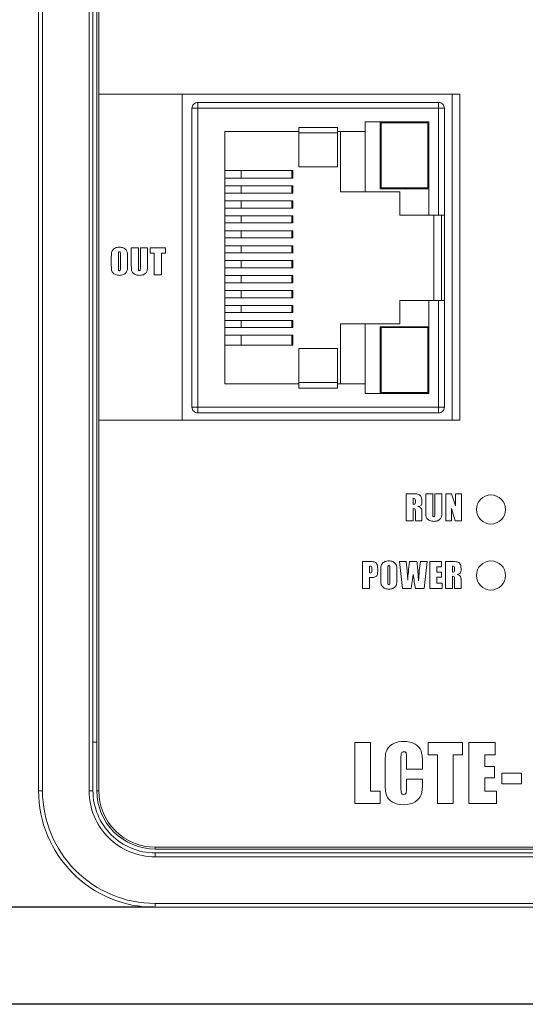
# Model space of a CAD drawing. Header units: millimetres. Extents: x 143 to 803, y 113 to 505.
# Tile 2 of 30: x 292 to 318, y 242 to 293. Entities that reach past the tile are written whole.
import ezdxf

# ---------------------------------------------------------------- set-up
doc = ezdxf.new("R2010")
doc.units = ezdxf.units.MM
doc.header["$MEASUREMENT"] = 0
doc.layers.add('layer 1', color=7, linetype='Continuous')
doc.dimstyles.get("Standard").update_dxf_attribs({"dimtxt": 0.18, "dimasz": 0.18, "dimexe": 0.18, "dimexo": 0.0625, "dimgap": 0.09, "dimtad": 0, "dimtih": 1, "dimtoh": 1, "dimdec": 4, "dimzin": 0, "dimdsep": 46, "dimtxsty": 'Standard', "dimcen": 0.09, "dimadec": 0, "dimazin": 0, "dimtfac": 1, "dimtdec": 4, "dimtofl": 0, "dimtmove": 0, "dimatfit": 3, "dimfxl": 1, "dimtolj": 1, "dimtzin": 0, "dimarcsym": 0})

# ---------------------------------------------------------------- blocks, each defined once
blk = doc.blocks.new('*D2')
at = {"color": 0, "lineweight": -2}
for p, q in [((322.221, 358.13), (259.858, 358.13)), ((260.038, 357.95), (260.038, 301.82)), ((260.038, 242.511), (260.038, 298.64)), ((322.221, 242.331), (259.858, 242.331))]:
    blk.add_line(p, q, dxfattribs=at)
at = {"color": 0}
for points in [[(260.008, 357.95), (260.068, 357.95), (260.038, 358.13)], [(260.008, 242.511), (260.068, 242.511), (260.038, 242.331)]]:
    blk.add_solid(points, dxfattribs=at)
at = {"layer": 'Defpoints', "color": 0}
for p in [(322.283, 358.13), (260.038, 242.331), (322.283, 242.331)]:
    blk.add_point(p, dxfattribs=at)
at = {"color": 0, "insert": (260.038, 300.23), "char_height": 3, "attachment_point": 5}
blk.add_mtext('\\A1;115.80', dxfattribs=at)
blk = doc.blocks.new('*D7')
at = {"color": 0, "lineweight": -2}
for p, q in [((299.221, 353.33), (281.426, 353.33)), ((281.606, 353.15), (281.606, 301.92)), ((281.606, 247.511), (281.606, 298.74)), ((299.221, 247.331), (281.426, 247.331))]:
    blk.add_line(p, q, dxfattribs=at)
at = {"color": 0}
for points in [[(281.576, 353.15), (281.636, 353.15), (281.606, 353.33)], [(281.576, 247.511), (281.636, 247.511), (281.606, 247.331)]]:
    blk.add_solid(points, dxfattribs=at)
at = {"layer": 'Defpoints', "color": 0}
for p in [(299.283, 353.33), (281.606, 247.331), (299.283, 247.331)]:
    blk.add_point(p, dxfattribs=at)
at = {"color": 0, "insert": (281.606, 300.33), "char_height": 3, "attachment_point": 5}
blk.add_mtext('\\A1;106.00', dxfattribs=at)

msp = doc.modelspace()

# ---------------------------------------------------------------- linework, layer by layer
at = {"layer": 'layer 1', "color": 250, "lineweight": 9}
for points in [[(293.283, 347.33), (293.283, 347.33), (293.283, 253.331), (293.283, 253.331)], [(293.483, 347.33), (293.483, 347.33), (293.483, 253.331), (293.483, 253.331)], [(295.883, 253.331), (295.883, 253.331), (295.883, 347.33), (295.883, 347.33)], [(296.083, 253.331), (296.083, 253.331), (296.083, 347.33), (296.083, 347.33)], [(296.283, 347.33), (296.283, 347.33), (296.283, 253.331), (296.283, 253.331)], [(296.383, 347.33), (296.383, 347.33), (296.383, 253.331), (296.383, 253.331)], [(300.683, 289.23), (300.683, 289.23), (300.683, 272.43), (300.683, 272.43)], [(314.983, 289.23), (314.983, 289.23), (300.683, 289.23), (300.683, 289.23)], [(314.583, 289.23), (314.583, 289.23), (314.583, 272.43), (314.583, 272.43)], [(314.983, 272.43), (314.983, 272.43), (314.983, 289.23), (314.983, 289.23)], [(301.483, 288.805), (301.483, 288.805), (301.483, 272.805), (301.483, 272.805)], [(301.483, 288.805), (301.483, 288.805), (313.883, 288.805), (313.883, 288.805)], [(313.883, 283.005), (313.883, 283.005), (313.883, 288.805), (313.883, 288.805)], [(301.183, 273.105), (301.183, 273.105), (301.183, 288.505), (301.183, 288.505)], [(314.183, 288.505), (314.183, 288.505), (301.183, 288.505), (301.183, 288.505)], [(314.183, 288.505), (314.183, 288.505), (314.183, 273.105), (314.183, 273.105)], [(310.097, 287.805), (310.097, 287.805), (310.097, 284.205), (310.097, 284.205)], [(310.097, 287.805), (310.097, 287.805), (313.383, 287.805), (313.383, 287.805)], [(310.883, 284.359), (310.883, 284.359), (310.883, 287.805), (310.883, 287.805)], [(310.933, 284.409), (310.933, 284.409), (310.933, 287.755), (310.933, 287.755)], [(310.933, 287.755), (310.933, 287.755), (313.333, 287.755), (313.333, 287.755)], [(313.333, 287.755), (313.333, 287.755), (313.333, 284.409), (313.333, 284.409)], [(313.383, 287.805), (313.383, 287.805), (313.383, 283.005), (313.383, 283.005)], [(302.883, 274.305), (302.883, 274.305), (302.883, 287.305), (302.883, 287.305)], [(302.883, 287.305), (302.883, 287.305), (306.683, 287.305), (306.683, 287.305)], [(306.683, 287.522), (306.683, 287.522), (306.683, 285.485), (306.683, 285.485)], [(306.683, 287.522), (306.683, 287.522), (308.683, 287.522), (308.683, 287.522)], [(308.683, 287.237), (308.683, 287.237), (306.683, 287.237), (306.683, 287.237)], [(308.683, 285.485), (308.683, 285.485), (308.683, 287.522), (308.683, 287.522)], [(308.683, 287.305), (308.683, 287.305), (310.097, 287.305), (310.097, 287.305)], [(308.825, 284.205), (308.825, 284.205), (308.825, 287.305), (308.825, 287.305)], [(306.383, 285.305), (306.383, 285.305), (302.883, 285.305), (302.883, 285.305)], [(303.708, 285.305), (303.708, 285.305), (303.708, 284.905), (303.708, 284.905)], [(306.334, 284.905), (306.334, 284.905), (306.334, 285.305), (306.334, 285.305)], [(306.383, 285.305), (306.383, 285.305), (306.383, 284.905), (306.383, 284.905)], [(308.683, 285.485), (308.683, 285.485), (306.683, 285.485), (306.683, 285.485)], [(302.883, 284.905), (302.883, 284.905), (306.383, 284.905), (306.383, 284.905)], [(306.383, 284.505), (306.383, 284.505), (302.883, 284.505), (302.883, 284.505)], [(303.708, 284.505), (303.708, 284.505), (303.708, 284.135), (303.708, 284.135)], [(306.334, 284.135), (306.334, 284.135), (306.334, 284.505), (306.334, 284.505)], [(306.383, 284.505), (306.383, 284.505), (306.383, 284.135), (306.383, 284.135)], [(308.825, 284.205), (308.825, 284.205), (311.897, 284.205), (311.897, 284.205)], [(313.383, 284.359), (313.383, 284.359), (310.883, 284.359), (310.883, 284.359)], [(313.333, 284.409), (313.333, 284.409), (310.933, 284.409), (310.933, 284.409)], [(311.897, 284.205), (311.897, 284.205), (311.897, 283.005), (311.897, 283.005)], [(302.883, 284.135), (302.883, 284.135), (306.383, 284.135), (306.383, 284.135)], [(306.383, 283.735), (306.383, 283.735), (302.883, 283.735), (302.883, 283.735)], [(303.708, 283.735), (303.708, 283.735), (303.708, 283.365), (303.708, 283.365)], [(306.334, 283.365), (306.334, 283.365), (306.334, 283.735), (306.334, 283.735)], [(306.383, 283.735), (306.383, 283.735), (306.383, 283.365), (306.383, 283.365)], [(302.883, 283.365), (302.883, 283.365), (306.383, 283.365), (306.383, 283.365)], [(306.383, 282.965), (306.383, 282.965), (302.883, 282.965), (302.883, 282.965)], [(303.708, 282.965), (303.708, 282.965), (303.708, 282.595), (303.708, 282.595)], [(306.334, 282.595), (306.334, 282.595), (306.334, 282.965), (306.334, 282.965)], [(306.383, 282.965), (306.383, 282.965), (306.383, 282.595), (306.383, 282.595)], [(311.897, 283.005), (311.897, 283.005), (314.183, 283.005), (314.183, 283.005)], [(313.633, 283.005), (313.633, 283.005), (313.633, 278.605), (313.633, 278.605)], [(314.033, 278.605), (314.033, 278.605), (314.033, 283.005), (314.033, 283.005)], [(302.883, 282.595), (302.883, 282.595), (306.383, 282.595), (306.383, 282.595)], [(306.383, 282.195), (306.383, 282.195), (302.883, 282.195), (302.883, 282.195)], [(303.708, 282.195), (303.708, 282.195), (303.708, 281.825), (303.708, 281.825)], [(306.334, 281.825), (306.334, 281.825), (306.334, 282.195), (306.334, 282.195)], [(306.383, 282.195), (306.383, 282.195), (306.383, 281.825), (306.383, 281.825)], [(302.883, 281.825), (302.883, 281.825), (306.383, 281.825), (306.383, 281.825)], [(306.383, 281.425), (306.383, 281.425), (302.883, 281.425), (302.883, 281.425)], [(303.708, 281.425), (303.708, 281.425), (303.708, 281.055), (303.708, 281.055)], [(306.334, 281.055), (306.334, 281.055), (306.334, 281.425), (306.334, 281.425)], [(306.383, 281.425), (306.383, 281.425), (306.383, 281.055), (306.383, 281.055)], [(302.883, 281.055), (302.883, 281.055), (306.383, 281.055), (306.383, 281.055)], [(306.383, 280.655), (306.383, 280.655), (302.883, 280.655), (302.883, 280.655)], [(303.708, 280.655), (303.708, 280.655), (303.708, 280.285), (303.708, 280.285)], [(306.334, 280.285), (306.334, 280.285), (306.334, 280.655), (306.334, 280.655)], [(306.383, 280.655), (306.383, 280.655), (306.383, 280.285), (306.383, 280.285)], [(302.883, 280.285), (302.883, 280.285), (306.383, 280.285), (306.383, 280.285)], [(306.383, 279.885), (306.383, 279.885), (302.883, 279.885), (302.883, 279.885)], [(303.708, 279.885), (303.708, 279.885), (303.708, 279.515), (303.708, 279.515)], [(306.334, 279.515), (306.334, 279.515), (306.334, 279.885), (306.334, 279.885)], [(306.383, 279.885), (306.383, 279.885), (306.383, 279.515), (306.383, 279.515)], [(302.883, 279.515), (302.883, 279.515), (306.383, 279.515), (306.383, 279.515)], [(306.383, 279.115), (306.383, 279.115), (302.883, 279.115), (302.883, 279.115)], [(303.708, 279.115), (303.708, 279.115), (303.708, 278.745), (303.708, 278.745)], [(306.334, 278.745), (306.334, 278.745), (306.334, 279.115), (306.334, 279.115)], [(306.383, 279.115), (306.383, 279.115), (306.383, 278.745), (306.383, 278.745)], [(302.883, 278.745), (302.883, 278.745), (306.383, 278.745), (306.383, 278.745)], [(311.897, 278.605), (311.897, 278.605), (311.897, 277.405), (311.897, 277.405)], [(311.897, 278.605), (311.897, 278.605), (314.183, 278.605), (314.183, 278.605)], [(313.383, 278.605), (313.383, 278.605), (313.383, 273.805), (313.383, 273.805)], [(313.883, 272.805), (313.883, 272.805), (313.883, 278.605), (313.883, 278.605)], [(306.383, 278.345), (306.383, 278.345), (302.883, 278.345), (302.883, 278.345)], [(303.708, 278.345), (303.708, 278.345), (303.708, 277.975), (303.708, 277.975)], [(306.334, 277.975), (306.334, 277.975), (306.334, 278.345), (306.334, 278.345)], [(306.383, 278.345), (306.383, 278.345), (306.383, 277.975), (306.383, 277.975)], [(302.883, 277.975), (302.883, 277.975), (306.383, 277.975), (306.383, 277.975)], [(306.383, 277.575), (306.383, 277.575), (302.883, 277.575), (302.883, 277.575)], [(303.708, 277.575), (303.708, 277.575), (303.708, 277.205), (303.708, 277.205)], [(306.334, 277.205), (306.334, 277.205), (306.334, 277.575), (306.334, 277.575)], [(306.383, 277.575), (306.383, 277.575), (306.383, 277.205), (306.383, 277.205)], [(302.883, 277.205), (302.883, 277.205), (306.383, 277.205), (306.383, 277.205)], [(308.825, 274.305), (308.825, 274.305), (308.825, 277.405), (308.825, 277.405)], [(308.825, 277.405), (308.825, 277.405), (311.897, 277.405), (311.897, 277.405)], [(310.097, 277.405), (310.097, 277.405), (310.097, 273.805), (310.097, 273.805)], [(310.883, 273.805), (310.883, 273.805), (310.883, 277.25), (310.883, 277.25)], [(310.883, 277.25), (310.883, 277.25), (313.383, 277.25), (313.383, 277.25)], [(310.933, 273.855), (310.933, 273.855), (310.933, 277.2), (310.933, 277.2)], [(310.933, 277.2), (310.933, 277.2), (313.333, 277.2), (313.333, 277.2)], [(313.333, 277.2), (313.333, 277.2), (313.333, 273.855), (313.333, 273.855)], [(306.383, 276.805), (306.383, 276.805), (302.883, 276.805), (302.883, 276.805)], [(303.708, 276.805), (303.708, 276.805), (303.708, 276.305), (303.708, 276.305)], [(306.334, 276.305), (306.334, 276.305), (306.334, 276.805), (306.334, 276.805)], [(306.383, 276.805), (306.383, 276.805), (306.383, 276.305), (306.383, 276.305)], [(302.883, 276.305), (302.883, 276.305), (306.383, 276.305), (306.383, 276.305)], [(306.683, 276.125), (306.683, 276.125), (306.683, 274.088), (306.683, 274.088)], [(308.683, 276.125), (308.683, 276.125), (306.683, 276.125), (306.683, 276.125)], [(308.683, 276.125), (308.683, 276.125), (308.683, 274.088), (308.683, 274.088)], [(306.683, 274.305), (306.683, 274.305), (302.883, 274.305), (302.883, 274.305)], [(306.683, 274.373), (306.683, 274.373), (308.683, 274.373), (308.683, 274.373)], [(308.683, 274.088), (308.683, 274.088), (306.683, 274.088), (306.683, 274.088)], [(310.097, 274.305), (310.097, 274.305), (308.683, 274.305), (308.683, 274.305)], [(313.383, 273.805), (313.383, 273.805), (310.097, 273.805), (310.097, 273.805)], [(313.333, 273.855), (313.333, 273.855), (310.933, 273.855), (310.933, 273.855)], [(301.183, 273.105), (301.183, 273.105), (314.183, 273.105), (314.183, 273.105)], [(313.883, 272.805), (313.883, 272.805), (301.483, 272.805), (301.483, 272.805)], [(300.683, 272.43), (300.683, 272.43), (314.983, 272.43), (314.983, 272.43)], [(296.083, 255.831), (296.083, 255.831), (296.283, 255.831), (296.283, 255.831)], [(293.483, 253.331), (293.483, 253.331), (293.283, 253.331), (293.283, 253.331)], [(295.883, 253.331), (295.883, 253.331), (296.083, 253.331), (296.083, 253.331)], [(296.383, 253.331), (296.383, 253.331), (296.283, 253.331), (296.283, 253.331)], [(299.283, 250.431), (299.283, 250.431), (299.283, 250.331), (299.283, 250.331)], [(299.283, 250.431), (299.283, 250.431), (345.283, 250.431), (345.283, 250.431)], [(299.283, 250.331), (299.283, 250.331), (345.283, 250.331), (345.283, 250.331)], [(299.283, 249.931), (299.283, 249.931), (299.283, 250.131), (299.283, 250.131)], [(322.183, 250.131), (322.183, 250.131), (299.283, 250.131), (299.283, 250.131)], [(299.283, 249.931), (299.283, 249.931), (345.283, 249.931), (345.283, 249.931)], [(299.283, 247.531), (299.283, 247.531), (299.283, 247.331), (299.283, 247.331)], [(299.283, 247.531), (299.283, 247.531), (345.283, 247.531), (345.283, 247.531)], [(299.283, 247.331), (299.283, 247.331), (345.283, 247.331), (345.283, 247.331)]]:
    msp.add_open_spline(points, degree=3, dxfattribs=at)
for points, knots in [([(296.383, 272.43), (296.383, 272.43), (300.683, 272.43), (300.683, 272.43), (300.683, 272.43), (300.683, 272.43), (300.683, 289.23), (300.683, 289.23), (300.683, 289.23), (300.683, 289.23), (296.383, 289.23), (296.383, 289.23), (296.383, 289.23), (296.383, 289.23), (296.383, 272.43), (296.383, 272.43)], [0, 0, 0, 0, 0.2, 0.2, 0.2, 0.2, 0.4, 0.4, 0.4, 0.4, 0.6, 0.6, 0.6, 0.6, 1, 1, 1, 1]), ([(301.483, 288.805), (301.404, 288.805), (301.328, 288.773), (301.271, 288.717), (301.271, 288.717), (301.215, 288.661), (301.183, 288.584), (301.183, 288.505)], [0, 0, 0, 0, 0.333333, 0.333333, 0.333333, 0.333333, 1, 1, 1, 1]), ([(314.183, 288.505), (314.183, 288.584), (314.152, 288.661), (314.095, 288.717), (314.095, 288.717), (314.039, 288.773), (313.963, 288.805), (313.883, 288.805)], [0, 0, 0, 0, 0.333333, 0.333333, 0.333333, 0.333333, 1, 1, 1, 1]), ([(297.864, 280.502), (297.864, 280.362), (297.861, 280.263), (297.854, 280.205), (297.854, 280.205), (297.848, 280.146), (297.827, 280.093), (297.792, 280.045), (297.792, 280.045), (297.758, 279.997), (297.711, 279.959), (297.652, 279.934), (297.652, 279.934), (297.593, 279.908), (297.524, 279.895), (297.445, 279.895), (297.445, 279.895), (297.371, 279.895), (297.304, 279.907), (297.244, 279.932), (297.244, 279.932), (297.185, 279.956), (297.137, 279.992), (297.101, 280.041), (297.101, 280.041), (297.065, 280.09), (297.044, 280.143), (297.037, 280.2), (297.037, 280.2), (297.03, 280.258), (297.026, 280.359), (297.026, 280.502), (297.026, 280.502), (297.026, 280.502), (297.026, 280.741), (297.026, 280.741), (297.026, 280.741), (297.026, 280.881), (297.03, 280.98), (297.036, 281.038), (297.036, 281.038), (297.043, 281.097), (297.063, 281.15), (297.098, 281.198), (297.098, 281.198), (297.133, 281.246), (297.18, 281.283), (297.239, 281.309), (297.239, 281.309), (297.298, 281.335), (297.367, 281.348), (297.445, 281.348), (297.445, 281.348), (297.52, 281.348), (297.587, 281.336), (297.646, 281.311), (297.646, 281.311), (297.705, 281.287), (297.753, 281.251), (297.789, 281.202), (297.789, 281.202), (297.825, 281.153), (297.847, 281.1), (297.854, 281.043), (297.854, 281.043), (297.861, 280.985), (297.864, 280.884), (297.864, 280.741), (297.864, 280.741), (297.864, 280.741), (297.864, 280.502), (297.864, 280.502)], [0, 0, 0, 0, 0.052632, 0.052632, 0.052632, 0.052632, 0.105263, 0.105263, 0.105263, 0.105263, 0.157895, 0.157895, 0.157895, 0.157895, 0.210526, 0.210526, 0.210526, 0.210526, 0.263158, 0.263158, 0.263158, 0.263158, 0.315789, 0.315789, 0.315789, 0.315789, 0.368421, 0.368421, 0.368421, 0.368421, 0.421053, 0.421053, 0.421053, 0.421053, 0.473684, 0.473684, 0.473684, 0.473684, 0.526316, 0.526316, 0.526316, 0.526316, 0.578947, 0.578947, 0.578947, 0.578947, 0.631579, 0.631579, 0.631579, 0.631579, 0.684211, 0.684211, 0.684211, 0.684211, 0.736842, 0.736842, 0.736842, 0.736842, 0.789474, 0.789474, 0.789474, 0.789474, 0.842105, 0.842105, 0.842105, 0.842105, 0.894737, 0.894737, 0.894737, 0.894737, 1, 1, 1, 1]), ([(297.501, 280.96), (297.501, 281.025), (297.497, 281.066), (297.49, 281.085), (297.49, 281.085), (297.483, 281.103), (297.469, 281.112), (297.447, 281.112), (297.447, 281.112), (297.428, 281.112), (297.414, 281.104), (297.404, 281.09), (297.404, 281.09), (297.395, 281.075), (297.39, 281.032), (297.39, 280.96), (297.39, 280.96), (297.39, 280.96), (297.39, 280.309), (297.39, 280.309), (297.39, 280.309), (297.39, 280.229), (297.393, 280.179), (297.399, 280.159), (297.399, 280.159), (297.406, 280.14), (297.421, 280.131), (297.444, 280.131), (297.444, 280.131), (297.468, 280.131), (297.484, 280.142), (297.491, 280.164), (297.491, 280.164), (297.497, 280.186), (297.501, 280.237), (297.501, 280.32), (297.501, 280.32), (297.501, 280.32), (297.501, 280.96), (297.501, 280.96)], [0, 0, 0, 0, 0.090909, 0.090909, 0.090909, 0.090909, 0.181818, 0.181818, 0.181818, 0.181818, 0.272727, 0.272727, 0.272727, 0.272727, 0.363636, 0.363636, 0.363636, 0.363636, 0.454545, 0.454545, 0.454545, 0.454545, 0.545455, 0.545455, 0.545455, 0.545455, 0.636364, 0.636364, 0.636364, 0.636364, 0.727273, 0.727273, 0.727273, 0.727273, 0.818182, 0.818182, 0.818182, 0.818182, 1, 1, 1, 1]), ([(298.886, 281.32), (298.886, 281.32), (298.886, 280.387), (298.886, 280.387), (298.886, 280.387), (298.886, 280.282), (298.883, 280.207), (298.876, 280.164), (298.876, 280.164), (298.869, 280.121), (298.849, 280.077), (298.815, 280.032), (298.815, 280.032), (298.781, 279.987), (298.736, 279.953), (298.681, 279.93), (298.681, 279.93), (298.626, 279.907), (298.56, 279.895), (298.485, 279.895), (298.485, 279.895), (298.402, 279.895), (298.328, 279.909), (298.265, 279.936), (298.265, 279.936), (298.201, 279.964), (298.153, 280), (298.122, 280.044), (298.122, 280.044), (298.09, 280.088), (298.072, 280.135), (298.066, 280.184), (298.066, 280.184), (298.06, 280.233), (298.057, 280.337), (298.057, 280.494), (298.057, 280.494), (298.057, 280.494), (298.057, 281.32), (298.057, 281.32), (298.057, 281.32), (298.057, 281.32), (298.421, 281.32), (298.421, 281.32), (298.421, 281.32), (298.421, 281.32), (298.421, 280.273), (298.421, 280.273), (298.421, 280.273), (298.421, 280.212), (298.424, 280.174), (298.43, 280.157), (298.43, 280.157), (298.437, 280.14), (298.45, 280.131), (298.47, 280.131), (298.47, 280.131), (298.492, 280.131), (298.507, 280.14), (298.513, 280.159), (298.513, 280.159), (298.52, 280.178), (298.523, 280.222), (298.523, 280.291), (298.523, 280.291), (298.523, 280.291), (298.523, 281.32), (298.523, 281.32), (298.523, 281.32), (298.523, 281.32), (298.886, 281.32), (298.886, 281.32)], [0, 0, 0, 0, 0.052632, 0.052632, 0.052632, 0.052632, 0.105263, 0.105263, 0.105263, 0.105263, 0.157895, 0.157895, 0.157895, 0.157895, 0.210526, 0.210526, 0.210526, 0.210526, 0.263158, 0.263158, 0.263158, 0.263158, 0.315789, 0.315789, 0.315789, 0.315789, 0.368421, 0.368421, 0.368421, 0.368421, 0.421053, 0.421053, 0.421053, 0.421053, 0.473684, 0.473684, 0.473684, 0.473684, 0.526316, 0.526316, 0.526316, 0.526316, 0.578947, 0.578947, 0.578947, 0.578947, 0.631579, 0.631579, 0.631579, 0.631579, 0.684211, 0.684211, 0.684211, 0.684211, 0.736842, 0.736842, 0.736842, 0.736842, 0.789474, 0.789474, 0.789474, 0.789474, 0.842105, 0.842105, 0.842105, 0.842105, 0.894737, 0.894737, 0.894737, 0.894737, 1, 1, 1, 1]), ([(299.82, 281.32), (299.82, 281.32), (299.82, 281.041), (299.82, 281.041), (299.82, 281.041), (299.82, 281.041), (299.606, 281.041), (299.606, 281.041), (299.606, 281.041), (299.606, 281.041), (299.606, 279.925), (299.606, 279.925), (299.606, 279.925), (299.606, 279.925), (299.243, 279.925), (299.243, 279.925), (299.243, 279.925), (299.243, 279.925), (299.243, 281.041), (299.243, 281.041), (299.243, 281.041), (299.243, 281.041), (299.028, 281.041), (299.028, 281.041), (299.028, 281.041), (299.028, 281.041), (299.028, 281.32), (299.028, 281.32), (299.028, 281.32), (299.028, 281.32), (299.82, 281.32), (299.82, 281.32)], [0, 0, 0, 0, 0.111111, 0.111111, 0.111111, 0.111111, 0.222222, 0.222222, 0.222222, 0.222222, 0.333333, 0.333333, 0.333333, 0.333333, 0.444444, 0.444444, 0.444444, 0.444444, 0.555556, 0.555556, 0.555556, 0.555556, 0.666667, 0.666667, 0.666667, 0.666667, 0.777778, 0.777778, 0.777778, 0.777778, 1, 1, 1, 1]), ([(301.183, 273.105), (301.183, 273.025), (301.215, 272.949), (301.271, 272.893), (301.271, 272.893), (301.328, 272.836), (301.404, 272.805), (301.483, 272.805)], [0, 0, 0, 0, 0.333333, 0.333333, 0.333333, 0.333333, 1, 1, 1, 1]), ([(313.883, 272.805), (313.963, 272.805), (314.039, 272.836), (314.095, 272.893), (314.095, 272.893), (314.152, 272.949), (314.183, 273.025), (314.183, 273.105)], [0, 0, 0, 0, 0.333333, 0.333333, 0.333333, 0.333333, 1, 1, 1, 1]), ([(312.215, 268.643), (312.215, 268.643), (312.471, 268.643), (312.471, 268.643), (312.471, 268.643), (312.642, 268.643), (312.758, 268.636), (312.819, 268.623), (312.819, 268.623), (312.879, 268.61), (312.929, 268.576), (312.967, 268.522), (312.967, 268.522), (313.005, 268.468), (313.024, 268.381), (313.024, 268.262), (313.024, 268.262), (313.024, 268.154), (313.011, 268.081), (312.984, 268.043), (312.984, 268.043), (312.957, 268.006), (312.904, 267.984), (312.824, 267.976), (312.824, 267.976), (312.896, 267.958), (312.945, 267.935), (312.969, 267.905), (312.969, 267.905), (312.994, 267.875), (313.009, 267.847), (313.015, 267.822), (313.015, 267.822), (313.021, 267.797), (313.024, 267.729), (313.024, 267.616), (313.024, 267.616), (313.024, 267.616), (313.024, 267.248), (313.024, 267.248), (313.024, 267.248), (313.024, 267.248), (312.688, 267.248), (312.688, 267.248), (312.688, 267.248), (312.688, 267.248), (312.688, 267.712), (312.688, 267.712), (312.688, 267.712), (312.688, 267.786), (312.682, 267.833), (312.67, 267.851), (312.67, 267.851), (312.658, 267.868), (312.628, 267.877), (312.578, 267.877), (312.578, 267.877), (312.578, 267.877), (312.578, 267.248), (312.578, 267.248), (312.578, 267.248), (312.578, 267.248), (312.215, 267.248), (312.215, 267.248), (312.215, 267.248), (312.215, 267.248), (312.215, 268.643), (312.215, 268.643)], [0, 0, 0, 0, 0.055556, 0.055556, 0.055556, 0.055556, 0.111111, 0.111111, 0.111111, 0.111111, 0.166667, 0.166667, 0.166667, 0.166667, 0.222222, 0.222222, 0.222222, 0.222222, 0.277778, 0.277778, 0.277778, 0.277778, 0.333333, 0.333333, 0.333333, 0.333333, 0.388889, 0.388889, 0.388889, 0.388889, 0.444444, 0.444444, 0.444444, 0.444444, 0.5, 0.5, 0.5, 0.5, 0.555556, 0.555556, 0.555556, 0.555556, 0.611111, 0.611111, 0.611111, 0.611111, 0.666667, 0.666667, 0.666667, 0.666667, 0.722222, 0.722222, 0.722222, 0.722222, 0.777778, 0.777778, 0.777778, 0.777778, 0.833333, 0.833333, 0.833333, 0.833333, 0.888889, 0.888889, 0.888889, 0.888889, 1, 1, 1, 1]), ([(314.051, 268.643), (314.051, 268.643), (314.051, 267.71), (314.051, 267.71), (314.051, 267.71), (314.051, 267.604), (314.047, 267.53), (314.04, 267.487), (314.04, 267.487), (314.033, 267.444), (314.013, 267.4), (313.979, 267.355), (313.979, 267.355), (313.945, 267.31), (313.9, 267.276), (313.845, 267.253), (313.845, 267.253), (313.79, 267.229), (313.725, 267.218), (313.649, 267.218), (313.649, 267.218), (313.566, 267.218), (313.492, 267.232), (313.429, 267.259), (313.429, 267.259), (313.365, 267.287), (313.318, 267.323), (313.286, 267.367), (313.286, 267.367), (313.254, 267.411), (313.236, 267.458), (313.23, 267.507), (313.23, 267.507), (313.225, 267.556), (313.222, 267.659), (313.222, 267.817), (313.222, 267.817), (313.222, 267.817), (313.222, 268.643), (313.222, 268.643), (313.222, 268.643), (313.222, 268.643), (313.585, 268.643), (313.585, 268.643), (313.585, 268.643), (313.585, 268.643), (313.585, 267.596), (313.585, 267.596), (313.585, 267.596), (313.585, 267.536), (313.588, 267.496), (313.595, 267.48), (313.595, 267.48), (313.601, 267.463), (313.614, 267.454), (313.634, 267.454), (313.634, 267.454), (313.656, 267.454), (313.671, 267.463), (313.677, 267.482), (313.677, 267.482), (313.684, 267.501), (313.687, 267.545), (313.687, 267.614), (313.687, 267.614), (313.687, 267.614), (313.687, 268.643), (313.687, 268.643), (313.687, 268.643), (313.687, 268.643), (314.051, 268.643), (314.051, 268.643)], [0, 0, 0, 0, 0.052632, 0.052632, 0.052632, 0.052632, 0.105263, 0.105263, 0.105263, 0.105263, 0.157895, 0.157895, 0.157895, 0.157895, 0.210526, 0.210526, 0.210526, 0.210526, 0.263158, 0.263158, 0.263158, 0.263158, 0.315789, 0.315789, 0.315789, 0.315789, 0.368421, 0.368421, 0.368421, 0.368421, 0.421053, 0.421053, 0.421053, 0.421053, 0.473684, 0.473684, 0.473684, 0.473684, 0.526316, 0.526316, 0.526316, 0.526316, 0.578947, 0.578947, 0.578947, 0.578947, 0.631579, 0.631579, 0.631579, 0.631579, 0.684211, 0.684211, 0.684211, 0.684211, 0.736842, 0.736842, 0.736842, 0.736842, 0.789474, 0.789474, 0.789474, 0.789474, 0.842105, 0.842105, 0.842105, 0.842105, 0.894737, 0.894737, 0.894737, 0.894737, 1, 1, 1, 1]), ([(315.063, 268.643), (315.063, 268.643), (315.063, 267.248), (315.063, 267.248), (315.063, 267.248), (315.063, 267.248), (314.745, 267.248), (314.745, 267.248), (314.745, 267.248), (314.745, 267.248), (314.557, 267.882), (314.557, 267.882), (314.557, 267.882), (314.557, 267.882), (314.557, 267.248), (314.557, 267.248), (314.557, 267.248), (314.557, 267.248), (314.253, 267.248), (314.253, 267.248), (314.253, 267.248), (314.253, 267.248), (314.253, 268.643), (314.253, 268.643), (314.253, 268.643), (314.253, 268.643), (314.557, 268.643), (314.557, 268.643), (314.557, 268.643), (314.557, 268.643), (314.76, 268.015), (314.76, 268.015), (314.76, 268.015), (314.76, 268.015), (314.76, 268.643), (314.76, 268.643), (314.76, 268.643), (314.76, 268.643), (315.063, 268.643), (315.063, 268.643)], [0, 0, 0, 0, 0.090909, 0.090909, 0.090909, 0.090909, 0.181818, 0.181818, 0.181818, 0.181818, 0.272727, 0.272727, 0.272727, 0.272727, 0.363636, 0.363636, 0.363636, 0.363636, 0.454545, 0.454545, 0.454545, 0.454545, 0.545455, 0.545455, 0.545455, 0.545455, 0.636364, 0.636364, 0.636364, 0.636364, 0.727273, 0.727273, 0.727273, 0.727273, 0.818182, 0.818182, 0.818182, 0.818182, 1, 1, 1, 1]), ([(316.583, 267.081), (316.997, 267.081), (317.333, 267.416), (317.333, 267.83), (317.333, 267.83), (317.333, 268.245), (316.997, 268.581), (316.583, 268.581), (316.583, 268.581), (316.169, 268.581), (315.833, 268.245), (315.833, 267.83), (315.833, 267.83), (315.833, 267.416), (316.169, 267.081), (316.583, 267.081)], [0, 0, 0, 0, 0.2, 0.2, 0.2, 0.2, 0.4, 0.4, 0.4, 0.4, 0.6, 0.6, 0.6, 0.6, 1, 1, 1, 1]), ([(312.578, 268.405), (312.578, 268.405), (312.578, 268.094), (312.578, 268.094), (312.578, 268.094), (312.619, 268.094), (312.647, 268.1), (312.663, 268.111), (312.663, 268.111), (312.679, 268.122), (312.688, 268.159), (312.688, 268.22), (312.688, 268.22), (312.688, 268.22), (312.688, 268.297), (312.688, 268.297), (312.688, 268.297), (312.688, 268.341), (312.68, 268.37), (312.664, 268.384), (312.664, 268.384), (312.648, 268.398), (312.62, 268.405), (312.578, 268.405)], [0, 0, 0, 0, 0.142857, 0.142857, 0.142857, 0.142857, 0.285714, 0.285714, 0.285714, 0.285714, 0.428571, 0.428571, 0.428571, 0.428571, 0.571429, 0.571429, 0.571429, 0.571429, 0.714286, 0.714286, 0.714286, 0.714286, 1, 1, 1, 1]), ([(309.966, 265.151), (309.966, 265.151), (310.331, 265.151), (310.331, 265.151), (310.331, 265.151), (310.43, 265.151), (310.506, 265.143), (310.559, 265.128), (310.559, 265.128), (310.612, 265.112), (310.652, 265.09), (310.679, 265.061), (310.679, 265.061), (310.705, 265.031), (310.723, 264.996), (310.733, 264.954), (310.733, 264.954), (310.742, 264.913), (310.747, 264.848), (310.747, 264.761), (310.747, 264.761), (310.747, 264.761), (310.747, 264.64), (310.747, 264.64), (310.747, 264.64), (310.747, 264.551), (310.738, 264.486), (310.72, 264.445), (310.72, 264.445), (310.701, 264.405), (310.667, 264.373), (310.619, 264.351), (310.619, 264.351), (310.57, 264.33), (310.506, 264.319), (310.426, 264.319), (310.426, 264.319), (310.426, 264.319), (310.329, 264.319), (310.329, 264.319), (310.329, 264.319), (310.329, 264.319), (310.329, 263.756), (310.329, 263.756), (310.329, 263.756), (310.329, 263.756), (309.966, 263.756), (309.966, 263.756), (309.966, 263.756), (309.966, 263.756), (309.966, 265.151), (309.966, 265.151)], [0, 0, 0, 0, 0.071429, 0.071429, 0.071429, 0.071429, 0.142857, 0.142857, 0.142857, 0.142857, 0.214286, 0.214286, 0.214286, 0.214286, 0.285714, 0.285714, 0.285714, 0.285714, 0.357143, 0.357143, 0.357143, 0.357143, 0.428571, 0.428571, 0.428571, 0.428571, 0.5, 0.5, 0.5, 0.5, 0.571429, 0.571429, 0.571429, 0.571429, 0.642857, 0.642857, 0.642857, 0.642857, 0.714286, 0.714286, 0.714286, 0.714286, 0.785714, 0.785714, 0.785714, 0.785714, 0.857143, 0.857143, 0.857143, 0.857143, 1, 1, 1, 1]), ([(310.329, 264.913), (310.329, 264.913), (310.329, 264.558), (310.329, 264.558), (310.329, 264.558), (310.339, 264.557), (310.348, 264.557), (310.356, 264.557), (310.356, 264.557), (310.389, 264.557), (310.412, 264.565), (310.425, 264.581), (310.425, 264.581), (310.437, 264.598), (310.444, 264.632), (310.444, 264.683), (310.444, 264.683), (310.444, 264.683), (310.444, 264.798), (310.444, 264.798), (310.444, 264.798), (310.444, 264.846), (310.436, 264.877), (310.421, 264.891), (310.421, 264.891), (310.407, 264.906), (310.376, 264.913), (310.329, 264.913)], [0, 0, 0, 0, 0.125, 0.125, 0.125, 0.125, 0.25, 0.25, 0.25, 0.25, 0.375, 0.375, 0.375, 0.375, 0.5, 0.5, 0.5, 0.5, 0.625, 0.625, 0.625, 0.625, 0.75, 0.75, 0.75, 0.75, 1, 1, 1, 1]), ([(311.741, 264.333), (311.741, 264.193), (311.737, 264.094), (311.731, 264.036), (311.731, 264.036), (311.724, 263.977), (311.703, 263.924), (311.669, 263.876), (311.669, 263.876), (311.634, 263.828), (311.587, 263.791), (311.528, 263.765), (311.528, 263.765), (311.469, 263.739), (311.4, 263.726), (311.322, 263.726), (311.322, 263.726), (311.247, 263.726), (311.18, 263.738), (311.121, 263.763), (311.121, 263.763), (311.062, 263.787), (311.014, 263.824), (310.978, 263.872), (310.978, 263.872), (310.942, 263.921), (310.92, 263.974), (310.913, 264.032), (310.913, 264.032), (310.906, 264.089), (310.903, 264.19), (310.903, 264.333), (310.903, 264.333), (310.903, 264.333), (310.903, 264.572), (310.903, 264.572), (310.903, 264.572), (310.903, 264.712), (310.906, 264.811), (310.913, 264.869), (310.913, 264.869), (310.919, 264.928), (310.94, 264.981), (310.975, 265.029), (310.975, 265.029), (311.009, 265.078), (311.056, 265.115), (311.115, 265.141), (311.115, 265.141), (311.174, 265.166), (311.243, 265.179), (311.322, 265.179), (311.322, 265.179), (311.396, 265.179), (311.463, 265.167), (311.523, 265.143), (311.523, 265.143), (311.582, 265.118), (311.63, 265.082), (311.666, 265.033), (311.666, 265.033), (311.702, 264.984), (311.723, 264.931), (311.73, 264.874), (311.73, 264.874), (311.737, 264.816), (311.741, 264.716), (311.741, 264.572), (311.741, 264.572), (311.741, 264.572), (311.741, 264.333), (311.741, 264.333)], [0, 0, 0, 0, 0.052632, 0.052632, 0.052632, 0.052632, 0.105263, 0.105263, 0.105263, 0.105263, 0.157895, 0.157895, 0.157895, 0.157895, 0.210526, 0.210526, 0.210526, 0.210526, 0.263158, 0.263158, 0.263158, 0.263158, 0.315789, 0.315789, 0.315789, 0.315789, 0.368421, 0.368421, 0.368421, 0.368421, 0.421053, 0.421053, 0.421053, 0.421053, 0.473684, 0.473684, 0.473684, 0.473684, 0.526316, 0.526316, 0.526316, 0.526316, 0.578947, 0.578947, 0.578947, 0.578947, 0.631579, 0.631579, 0.631579, 0.631579, 0.684211, 0.684211, 0.684211, 0.684211, 0.736842, 0.736842, 0.736842, 0.736842, 0.789474, 0.789474, 0.789474, 0.789474, 0.842105, 0.842105, 0.842105, 0.842105, 0.894737, 0.894737, 0.894737, 0.894737, 1, 1, 1, 1]), ([(311.377, 264.792), (311.377, 264.856), (311.374, 264.898), (311.367, 264.916), (311.367, 264.916), (311.36, 264.934), (311.345, 264.943), (311.324, 264.943), (311.324, 264.943), (311.305, 264.943), (311.291, 264.936), (311.281, 264.921), (311.281, 264.921), (311.271, 264.907), (311.266, 264.863), (311.266, 264.792), (311.266, 264.792), (311.266, 264.792), (311.266, 264.14), (311.266, 264.14), (311.266, 264.14), (311.266, 264.06), (311.269, 264.01), (311.276, 263.991), (311.276, 263.991), (311.282, 263.972), (311.297, 263.962), (311.321, 263.962), (311.321, 263.962), (311.345, 263.962), (311.36, 263.973), (311.367, 263.995), (311.367, 263.995), (311.374, 264.017), (311.377, 264.069), (311.377, 264.151), (311.377, 264.151), (311.377, 264.151), (311.377, 264.792), (311.377, 264.792)], [0, 0, 0, 0, 0.090909, 0.090909, 0.090909, 0.090909, 0.181818, 0.181818, 0.181818, 0.181818, 0.272727, 0.272727, 0.272727, 0.272727, 0.363636, 0.363636, 0.363636, 0.363636, 0.454545, 0.454545, 0.454545, 0.454545, 0.545455, 0.545455, 0.545455, 0.545455, 0.636364, 0.636364, 0.636364, 0.636364, 0.727273, 0.727273, 0.727273, 0.727273, 0.818182, 0.818182, 0.818182, 0.818182, 1, 1, 1, 1]), ([(313.304, 265.151), (313.304, 265.151), (313.143, 263.756), (313.143, 263.756), (313.143, 263.756), (313.143, 263.756), (312.69, 263.756), (312.69, 263.756), (312.69, 263.756), (312.65, 263.97), (312.613, 264.215), (312.58, 264.488), (312.58, 264.488), (312.565, 264.371), (312.532, 264.126), (312.479, 263.756), (312.479, 263.756), (312.479, 263.756), (312.03, 263.756), (312.03, 263.756), (312.03, 263.756), (312.03, 263.756), (311.867, 265.151), (311.867, 265.151), (311.867, 265.151), (311.867, 265.151), (312.22, 265.151), (312.22, 265.151), (312.22, 265.151), (312.22, 265.151), (312.258, 264.664), (312.258, 264.664), (312.258, 264.664), (312.258, 264.664), (312.295, 264.193), (312.295, 264.193), (312.295, 264.193), (312.308, 264.436), (312.342, 264.756), (312.395, 265.151), (312.395, 265.151), (312.395, 265.151), (312.771, 265.151), (312.771, 265.151), (312.771, 265.151), (312.775, 265.11), (312.788, 264.956), (312.809, 264.69), (312.809, 264.69), (312.809, 264.69), (312.85, 264.159), (312.85, 264.159), (312.85, 264.159), (312.872, 264.497), (312.905, 264.828), (312.952, 265.151), (312.952, 265.151), (312.952, 265.151), (313.304, 265.151), (313.304, 265.151)], [0, 0, 0, 0, 0.0625, 0.0625, 0.0625, 0.0625, 0.125, 0.125, 0.125, 0.125, 0.1875, 0.1875, 0.1875, 0.1875, 0.25, 0.25, 0.25, 0.25, 0.3125, 0.3125, 0.3125, 0.3125, 0.375, 0.375, 0.375, 0.375, 0.4375, 0.4375, 0.4375, 0.4375, 0.5, 0.5, 0.5, 0.5, 0.5625, 0.5625, 0.5625, 0.5625, 0.625, 0.625, 0.625, 0.625, 0.6875, 0.6875, 0.6875, 0.6875, 0.75, 0.75, 0.75, 0.75, 0.8125, 0.8125, 0.8125, 0.8125, 0.875, 0.875, 0.875, 0.875, 1, 1, 1, 1]), ([(313.438, 265.151), (313.438, 265.151), (314.043, 265.151), (314.043, 265.151), (314.043, 265.151), (314.043, 265.151), (314.043, 264.872), (314.043, 264.872), (314.043, 264.872), (314.043, 264.872), (313.801, 264.872), (313.801, 264.872), (313.801, 264.872), (313.801, 264.872), (313.801, 264.606), (313.801, 264.606), (313.801, 264.606), (313.801, 264.606), (314.027, 264.606), (314.027, 264.606), (314.027, 264.606), (314.027, 264.606), (314.027, 264.342), (314.027, 264.342), (314.027, 264.342), (314.027, 264.342), (313.801, 264.342), (313.801, 264.342), (313.801, 264.342), (313.801, 264.342), (313.801, 264.035), (313.801, 264.035), (313.801, 264.035), (313.801, 264.035), (314.068, 264.035), (314.068, 264.035), (314.068, 264.035), (314.068, 264.035), (314.068, 263.756), (314.068, 263.756), (314.068, 263.756), (314.068, 263.756), (313.438, 263.756), (313.438, 263.756), (313.438, 263.756), (313.438, 263.756), (313.438, 265.151), (313.438, 265.151)], [0, 0, 0, 0, 0.076923, 0.076923, 0.076923, 0.076923, 0.153846, 0.153846, 0.153846, 0.153846, 0.230769, 0.230769, 0.230769, 0.230769, 0.307692, 0.307692, 0.307692, 0.307692, 0.384615, 0.384615, 0.384615, 0.384615, 0.461538, 0.461538, 0.461538, 0.461538, 0.538462, 0.538462, 0.538462, 0.538462, 0.615385, 0.615385, 0.615385, 0.615385, 0.692308, 0.692308, 0.692308, 0.692308, 0.769231, 0.769231, 0.769231, 0.769231, 0.846154, 0.846154, 0.846154, 0.846154, 1, 1, 1, 1]), ([(314.233, 265.151), (314.233, 265.151), (314.489, 265.151), (314.489, 265.151), (314.489, 265.151), (314.661, 265.151), (314.776, 265.145), (314.837, 265.131), (314.837, 265.131), (314.897, 265.118), (314.947, 265.084), (314.985, 265.03), (314.985, 265.03), (315.023, 264.976), (315.042, 264.889), (315.042, 264.77), (315.042, 264.77), (315.042, 264.662), (315.029, 264.589), (315.002, 264.552), (315.002, 264.552), (314.975, 264.514), (314.922, 264.492), (314.843, 264.485), (314.843, 264.485), (314.914, 264.467), (314.963, 264.443), (314.987, 264.413), (314.987, 264.413), (315.012, 264.383), (315.027, 264.356), (315.033, 264.331), (315.033, 264.331), (315.039, 264.306), (315.042, 264.237), (315.042, 264.124), (315.042, 264.124), (315.042, 264.124), (315.042, 263.756), (315.042, 263.756), (315.042, 263.756), (315.042, 263.756), (314.706, 263.756), (314.706, 263.756), (314.706, 263.756), (314.706, 263.756), (314.706, 264.22), (314.706, 264.22), (314.706, 264.22), (314.706, 264.295), (314.7, 264.341), (314.688, 264.359), (314.688, 264.359), (314.676, 264.377), (314.646, 264.386), (314.596, 264.386), (314.596, 264.386), (314.596, 264.386), (314.596, 263.756), (314.596, 263.756), (314.596, 263.756), (314.596, 263.756), (314.233, 263.756), (314.233, 263.756), (314.233, 263.756), (314.233, 263.756), (314.233, 265.151), (314.233, 265.151)], [0, 0, 0, 0, 0.055556, 0.055556, 0.055556, 0.055556, 0.111111, 0.111111, 0.111111, 0.111111, 0.166667, 0.166667, 0.166667, 0.166667, 0.222222, 0.222222, 0.222222, 0.222222, 0.277778, 0.277778, 0.277778, 0.277778, 0.333333, 0.333333, 0.333333, 0.333333, 0.388889, 0.388889, 0.388889, 0.388889, 0.444444, 0.444444, 0.444444, 0.444444, 0.5, 0.5, 0.5, 0.5, 0.555556, 0.555556, 0.555556, 0.555556, 0.611111, 0.611111, 0.611111, 0.611111, 0.666667, 0.666667, 0.666667, 0.666667, 0.722222, 0.722222, 0.722222, 0.722222, 0.777778, 0.777778, 0.777778, 0.777778, 0.833333, 0.833333, 0.833333, 0.833333, 0.888889, 0.888889, 0.888889, 0.888889, 1, 1, 1, 1]), ([(314.596, 264.913), (314.596, 264.913), (314.596, 264.603), (314.596, 264.603), (314.596, 264.603), (314.637, 264.603), (314.665, 264.608), (314.681, 264.619), (314.681, 264.619), (314.697, 264.631), (314.706, 264.667), (314.706, 264.728), (314.706, 264.728), (314.706, 264.728), (314.706, 264.805), (314.706, 264.805), (314.706, 264.805), (314.706, 264.849), (314.698, 264.879), (314.682, 264.892), (314.682, 264.892), (314.667, 264.906), (314.638, 264.913), (314.596, 264.913)], [0, 0, 0, 0, 0.142857, 0.142857, 0.142857, 0.142857, 0.285714, 0.285714, 0.285714, 0.285714, 0.428571, 0.428571, 0.428571, 0.428571, 0.571429, 0.571429, 0.571429, 0.571429, 0.714286, 0.714286, 0.714286, 0.714286, 1, 1, 1, 1]), ([(316.583, 263.68), (316.997, 263.68), (317.333, 264.016), (317.333, 264.431), (317.333, 264.431), (317.333, 264.845), (316.997, 265.18), (316.583, 265.18), (316.583, 265.18), (316.169, 265.18), (315.833, 264.845), (315.833, 264.431), (315.833, 264.431), (315.833, 264.016), (316.169, 263.68), (316.583, 263.68)], [0, 0, 0, 0, 0.2, 0.2, 0.2, 0.2, 0.4, 0.4, 0.4, 0.4, 0.6, 0.6, 0.6, 0.6, 1, 1, 1, 1]), ([(310.383, 255.815), (310.383, 255.815), (310.383, 253.309), (310.383, 253.309), (310.383, 253.309), (310.383, 253.309), (310.874, 253.309), (310.874, 253.309), (310.874, 253.309), (310.874, 253.309), (310.874, 252.684), (310.874, 252.684), (310.874, 252.684), (310.874, 252.684), (309.567, 252.684), (309.567, 252.684), (309.567, 252.684), (309.567, 252.684), (309.567, 255.815), (309.567, 255.815), (309.567, 255.815), (309.567, 255.815), (310.383, 255.815), (310.383, 255.815)], [0, 0, 0, 0, 0.142857, 0.142857, 0.142857, 0.142857, 0.285714, 0.285714, 0.285714, 0.285714, 0.428571, 0.428571, 0.428571, 0.428571, 0.571429, 0.571429, 0.571429, 0.571429, 0.714286, 0.714286, 0.714286, 0.714286, 1, 1, 1, 1]), ([(313.053, 254.45), (313.053, 254.45), (312.237, 254.45), (312.237, 254.45), (312.237, 254.45), (312.237, 254.45), (312.237, 254.993), (312.237, 254.993), (312.237, 254.993), (312.237, 255.152), (312.229, 255.25), (312.211, 255.289), (312.211, 255.289), (312.194, 255.328), (312.156, 255.348), (312.097, 255.348), (312.097, 255.348), (312.031, 255.348), (311.989, 255.324), (311.971, 255.277), (311.971, 255.277), (311.953, 255.229), (311.944, 255.126), (311.944, 254.967), (311.944, 254.967), (311.944, 254.967), (311.944, 253.515), (311.944, 253.515), (311.944, 253.515), (311.944, 253.362), (311.953, 253.263), (311.971, 253.216), (311.971, 253.216), (311.989, 253.17), (312.029, 253.147), (312.091, 253.147), (312.091, 253.147), (312.151, 253.147), (312.191, 253.17), (312.209, 253.217), (312.209, 253.217), (312.228, 253.263), (312.237, 253.373), (312.237, 253.545), (312.237, 253.545), (312.237, 253.545), (312.237, 253.939), (312.237, 253.939), (312.237, 253.939), (312.237, 253.939), (313.053, 253.939), (313.053, 253.939), (313.053, 253.939), (313.053, 253.939), (313.053, 253.817), (313.053, 253.817), (313.053, 253.817), (313.053, 253.492), (313.03, 253.262), (312.984, 253.127), (312.984, 253.127), (312.939, 252.991), (312.837, 252.872), (312.681, 252.77), (312.681, 252.77), (312.524, 252.667), (312.331, 252.617), (312.101, 252.617), (312.101, 252.617), (311.863, 252.617), (311.667, 252.659), (311.511, 252.746), (311.511, 252.746), (311.357, 252.832), (311.254, 252.952), (311.204, 253.105), (311.204, 253.105), (311.154, 253.258), (311.129, 253.488), (311.129, 253.794), (311.129, 253.794), (311.129, 253.794), (311.129, 254.709), (311.129, 254.709), (311.129, 254.709), (311.129, 254.934), (311.137, 255.103), (311.152, 255.216), (311.152, 255.216), (311.168, 255.329), (311.213, 255.438), (311.29, 255.542), (311.29, 255.542), (311.367, 255.647), (311.473, 255.729), (311.609, 255.789), (311.609, 255.789), (311.745, 255.849), (311.901, 255.879), (312.078, 255.879), (312.078, 255.879), (312.318, 255.879), (312.516, 255.832), (312.672, 255.74), (312.672, 255.74), (312.828, 255.647), (312.93, 255.532), (312.98, 255.393), (312.98, 255.393), (313.028, 255.254), (313.053, 255.039), (313.053, 254.747), (313.053, 254.747), (313.053, 254.747), (313.053, 254.45), (313.053, 254.45)], [0, 0, 0, 0, 0.033333, 0.033333, 0.033333, 0.033333, 0.066667, 0.066667, 0.066667, 0.066667, 0.1, 0.1, 0.1, 0.1, 0.133333, 0.133333, 0.133333, 0.133333, 0.166667, 0.166667, 0.166667, 0.166667, 0.2, 0.2, 0.2, 0.2, 0.233333, 0.233333, 0.233333, 0.233333, 0.266667, 0.266667, 0.266667, 0.266667, 0.3, 0.3, 0.3, 0.3, 0.333333, 0.333333, 0.333333, 0.333333, 0.366667, 0.366667, 0.366667, 0.366667, 0.4, 0.4, 0.4, 0.4, 0.433333, 0.433333, 0.433333, 0.433333, 0.466667, 0.466667, 0.466667, 0.466667, 0.5, 0.5, 0.5, 0.5, 0.533333, 0.533333, 0.533333, 0.533333, 0.566667, 0.566667, 0.566667, 0.566667, 0.6, 0.6, 0.6, 0.6, 0.633333, 0.633333, 0.633333, 0.633333, 0.666667, 0.666667, 0.666667, 0.666667, 0.7, 0.7, 0.7, 0.7, 0.733333, 0.733333, 0.733333, 0.733333, 0.766667, 0.766667, 0.766667, 0.766667, 0.8, 0.8, 0.8, 0.8, 0.833333, 0.833333, 0.833333, 0.833333, 0.866667, 0.866667, 0.866667, 0.866667, 0.9, 0.9, 0.9, 0.9, 0.933333, 0.933333, 0.933333, 0.933333, 1, 1, 1, 1]), ([(315.123, 255.815), (315.123, 255.815), (315.123, 255.19), (315.123, 255.19), (315.123, 255.19), (315.123, 255.19), (314.644, 255.19), (314.644, 255.19), (314.644, 255.19), (314.644, 255.19), (314.644, 252.684), (314.644, 252.684), (314.644, 252.684), (314.644, 252.684), (313.828, 252.684), (313.828, 252.684), (313.828, 252.684), (313.828, 252.684), (313.828, 255.19), (313.828, 255.19), (313.828, 255.19), (313.828, 255.19), (313.346, 255.19), (313.346, 255.19), (313.346, 255.19), (313.346, 255.19), (313.346, 255.815), (313.346, 255.815), (313.346, 255.815), (313.346, 255.815), (315.123, 255.815), (315.123, 255.815)], [0, 0, 0, 0, 0.111111, 0.111111, 0.111111, 0.111111, 0.222222, 0.222222, 0.222222, 0.222222, 0.333333, 0.333333, 0.333333, 0.333333, 0.444444, 0.444444, 0.444444, 0.444444, 0.555556, 0.555556, 0.555556, 0.555556, 0.666667, 0.666667, 0.666667, 0.666667, 0.777778, 0.777778, 0.777778, 0.777778, 1, 1, 1, 1]), ([(315.449, 255.815), (315.449, 255.815), (316.807, 255.815), (316.807, 255.815), (316.807, 255.815), (316.807, 255.815), (316.807, 255.19), (316.807, 255.19), (316.807, 255.19), (316.807, 255.19), (316.264, 255.19), (316.264, 255.19), (316.264, 255.19), (316.264, 255.19), (316.264, 254.592), (316.264, 254.592), (316.264, 254.592), (316.264, 254.592), (316.771, 254.592), (316.771, 254.592), (316.771, 254.592), (316.771, 254.592), (316.771, 253.998), (316.771, 253.998), (316.771, 253.998), (316.771, 253.998), (316.264, 253.998), (316.264, 253.998), (316.264, 253.998), (316.264, 253.998), (316.264, 253.309), (316.264, 253.309), (316.264, 253.309), (316.264, 253.309), (316.862, 253.309), (316.862, 253.309), (316.862, 253.309), (316.862, 253.309), (316.862, 252.684), (316.862, 252.684), (316.862, 252.684), (316.862, 252.684), (315.449, 252.684), (315.449, 252.684), (315.449, 252.684), (315.449, 252.684), (315.449, 255.815), (315.449, 255.815)], [0, 0, 0, 0, 0.076923, 0.076923, 0.076923, 0.076923, 0.153846, 0.153846, 0.153846, 0.153846, 0.230769, 0.230769, 0.230769, 0.230769, 0.307692, 0.307692, 0.307692, 0.307692, 0.384615, 0.384615, 0.384615, 0.384615, 0.461538, 0.461538, 0.461538, 0.461538, 0.538462, 0.538462, 0.538462, 0.538462, 0.615385, 0.615385, 0.615385, 0.615385, 0.692308, 0.692308, 0.692308, 0.692308, 0.769231, 0.769231, 0.769231, 0.769231, 0.846154, 0.846154, 0.846154, 0.846154, 1, 1, 1, 1]), ([(317.142, 253.697), (317.142, 253.697), (318.164, 253.697), (318.164, 253.697), (318.164, 253.697), (318.164, 253.697), (318.164, 254.236), (318.164, 254.236), (318.164, 254.236), (318.164, 254.236), (317.142, 254.236), (317.142, 254.236), (317.142, 254.236), (317.142, 254.236), (317.142, 253.697), (317.142, 253.697)], [0, 0, 0, 0, 0.2, 0.2, 0.2, 0.2, 0.4, 0.4, 0.4, 0.4, 0.6, 0.6, 0.6, 0.6, 1, 1, 1, 1]), ([(293.283, 253.331), (293.283, 251.739), (293.915, 250.213), (295.041, 249.088), (295.041, 249.088), (296.166, 247.963), (297.692, 247.331), (299.283, 247.331)], [0, 0, 0, 0, 0.333333, 0.333333, 0.333333, 0.333333, 1, 1, 1, 1]), ([(293.483, 253.331), (293.483, 251.792), (294.094, 250.317), (295.182, 249.229), (295.182, 249.229), (296.27, 248.142), (297.745, 247.531), (299.283, 247.531)], [0, 0, 0, 0, 0.333333, 0.333333, 0.333333, 0.333333, 1, 1, 1, 1]), ([(295.883, 253.331), (295.883, 252.429), (296.242, 251.564), (296.879, 250.926), (296.879, 250.926), (297.517, 250.289), (298.382, 249.931), (299.283, 249.931)], [0, 0, 0, 0, 0.333333, 0.333333, 0.333333, 0.333333, 1, 1, 1, 1]), ([(296.083, 253.331), (296.083, 252.482), (296.42, 251.668), (297.021, 251.068), (297.021, 251.068), (297.621, 250.468), (298.435, 250.131), (299.283, 250.131)], [0, 0, 0, 0, 0.333333, 0.333333, 0.333333, 0.333333, 1, 1, 1, 1]), ([(296.283, 253.331), (296.283, 252.535), (296.599, 251.772), (297.162, 251.209), (297.162, 251.209), (297.725, 250.647), (298.488, 250.331), (299.283, 250.331)], [0, 0, 0, 0, 0.333333, 0.333333, 0.333333, 0.333333, 1, 1, 1, 1]), ([(296.383, 253.331), (296.383, 252.561), (296.689, 251.824), (297.233, 251.28), (297.233, 251.28), (297.777, 250.736), (298.514, 250.431), (299.283, 250.431)], [0, 0, 0, 0, 0.333333, 0.333333, 0.333333, 0.333333, 1, 1, 1, 1])]:
    msp.add_open_spline(points, degree=3, knots=knots, dxfattribs=at)

# ---------------------------------------------------------------- dimensions: what is measured, and where the dimension line sits
for base, p1, p2, picture, middle in [((260.038, 242.331), (322.283, 358.13), (322.283, 242.331), '*D2', (260.038, 300.23)), ((281.606, 247.331), (299.283, 353.33), (299.283, 247.331), '*D7', (281.606, 300.33))]:
    dim = msp.add_linear_dim(base=base, p1=p1, p2=p2, angle=90, dimstyle='Standard', override={"dimtxt": 3, "dimdec": 2})
    dim.commit()
    dim.dimension.update_dxf_attribs({"geometry": picture, "text_midpoint": middle})

doc.saveas('drawing.dxf')
